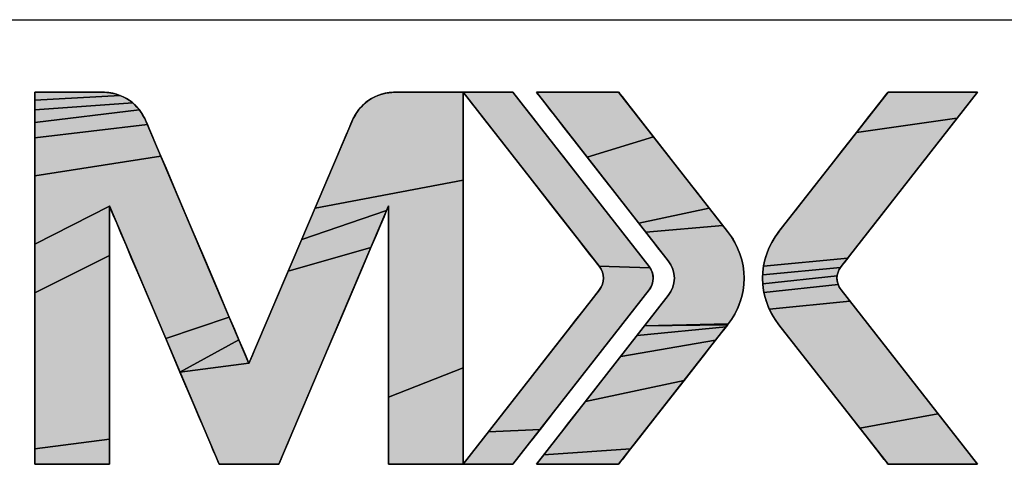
# Model space of a CAD drawing. Header units: millimetres. Extents: x 0 to 1188, y 0 to 840.
# Tile 17 of 38: x 1052 to 1083, y 158 to 172. Entities that reach past the tile are written whole.
import ezdxf

# ---------------------------------------------------------------- set-up
doc = ezdxf.new("R2010")
doc.units = ezdxf.units.MM
doc.header["$LTSCALE"] = 65.34
doc.layers.add('00_TOPRB0700WD-C-FORMAT', color=7, linetype='CONTINUOUS')

# ---------------------------------------------------------------- blocks, each defined once
blk = doc.blocks.new('MXON2_BL1', base_point=(1078.435, 160.164))
at = {"layer": '00_TOPRB0700WD-C-FORMAT', "linetype": 'Continuous'}
for points in [[(1054.725, 169.652), (1054.883, 169.602), (1052.185, 169.452), (1052.185, 169.642), (1052.185, 169.708), (1052.23, 169.708), (1052.353, 169.708), (1052.538, 169.708), (1052.769, 169.708), (1053.027, 169.708), (1053.298, 169.708), (1053.563, 169.708), (1053.807, 169.708), (1054.012, 169.708), (1054.162, 169.708), (1054.241, 169.708), (1054.268, 169.708), (1054.367, 169.705), (1054.553, 169.687)], [(1055.159, 169.458), (1055.279, 169.367), (1052.185, 169.15), (1052.185, 169.452), (1054.883, 169.602), (1055.027, 169.537)], [(1065.732, 169.705), (1065.732, 169.614), (1065.732, 169.4), (1065.732, 169.077), (1065.732, 168.656), (1065.732, 168.149), (1065.732, 167.569), (1065.732, 166.926), (1061.048, 166.036), (1061.44, 166.96), (1061.618, 167.377), (1061.778, 167.754), (1061.918, 168.083), (1062.034, 168.356), (1062.123, 168.566), (1062.182, 168.705), (1062.235, 168.825), (1062.31, 168.966), (1062.395, 169.097), (1062.489, 169.217), (1062.593, 169.326), (1062.708, 169.423), (1062.835, 169.507), (1062.975, 169.578), (1063.127, 169.634), (1063.293, 169.675), (1063.473, 169.7), (1063.669, 169.708), (1063.713, 169.708), (1063.837, 169.708), (1064.022, 169.708), (1064.252, 169.708), (1064.511, 169.708), (1064.782, 169.708), (1065.047, 169.708), (1065.291, 169.708), (1065.496, 169.708), (1065.646, 169.708), (1065.724, 169.708)], [(1067.302, 169.708), (1067.328, 169.674), (1067.404, 169.577), (1067.525, 169.422), (1067.686, 169.217), (1067.881, 168.967), (1068.105, 168.679), (1068.355, 168.36), (1068.906, 167.654), (1069.496, 166.9), (1070.083, 166.148), (1070.627, 165.452), (1070.871, 165.14), (1071.088, 164.861), (1071.275, 164.622), (1071.426, 164.429), (1071.537, 164.288), (1071.601, 164.206), (1071.644, 164.148), (1070.039, 164.195), (1069.987, 164.261), (1069.888, 164.388), (1069.747, 164.569), (1069.568, 164.798), (1069.358, 165.067), (1069.12, 165.371), (1068.861, 165.703), (1068.584, 166.057), (1068.001, 166.804), (1067.409, 167.561), (1066.85, 168.277), (1066.596, 168.602), (1066.365, 168.898), (1066.162, 169.158), (1065.992, 169.375), (1065.861, 169.543), (1065.773, 169.656), (1065.734, 169.706), (1065.737, 169.708), (1065.801, 169.708), (1065.924, 169.708), (1066.092, 169.708), (1066.29, 169.708), (1066.503, 169.708), (1066.718, 169.708), (1066.918, 169.708), (1067.091, 169.708), (1067.22, 169.708), (1067.292, 169.708)], [(1070.655, 169.704), (1070.691, 169.658), (1070.764, 169.564), (1070.869, 169.429), (1071.004, 169.256), (1071.165, 169.051), (1071.346, 168.818), (1071.76, 168.289), (1069.662, 167.646), (1069.133, 168.324), (1068.891, 168.632), (1068.672, 168.914), (1068.478, 169.162), (1068.315, 169.371), (1068.187, 169.534), (1068.099, 169.647), (1068.055, 169.703), (1068.057, 169.708), (1068.09, 169.708), (1068.15, 169.708), (1068.34, 169.708), (1068.604, 169.708), (1068.919, 169.708), (1069.263, 169.708), (1069.613, 169.708), (1069.946, 169.708), (1070.238, 169.708), (1070.468, 169.708), (1070.613, 169.708)], [(1082, 169.7), (1081.951, 169.638), (1081.858, 169.519), (1081.725, 169.349), (1081.557, 169.134), (1081.359, 168.88), (1078.18, 168.43), (1078.573, 168.933), (1078.743, 169.151), (1078.89, 169.339), (1079.011, 169.494), (1079.102, 169.61), (1079.159, 169.683), (1079.179, 169.708), (1079.195, 169.708), (1079.242, 169.708), (1079.415, 169.708), (1079.675, 169.708), (1079.997, 169.708), (1080.358, 169.708), (1080.733, 169.708), (1081.1, 169.708), (1081.434, 169.708), (1081.712, 169.708), (1081.909, 169.708), (1081.97, 169.708), (1082.002, 169.708)], [(1055.388, 169.262), (1055.486, 169.146), (1052.185, 168.748), (1052.185, 169.15), (1055.279, 169.367)], [(1055.712, 168.759), (1055.744, 168.683), (1052.185, 168.257), (1052.185, 168.748), (1055.486, 169.146), (1055.574, 169.019), (1055.652, 168.882)], [(1081.134, 168.592), (1080.887, 168.277), (1080.348, 167.586), (1079.777, 166.855), (1079.21, 166.13), (1078.685, 165.457), (1078.448, 165.155), (1078.236, 164.883), (1078.052, 164.648), (1077.901, 164.455), (1075.24, 164.199), (1075.301, 164.471), (1075.395, 164.736), (1075.522, 164.991), (1075.682, 165.232), (1075.727, 165.291), (1075.732, 165.297), (1075.771, 165.347), (1075.846, 165.442), (1075.952, 165.578), (1076.086, 165.75), (1076.245, 165.953), (1076.425, 166.184), (1076.833, 166.706), (1077.281, 167.279), (1077.739, 167.866), (1078.18, 168.43), (1081.359, 168.88)], [(1055.904, 168.306), (1056.025, 168.021), (1056.169, 167.682), (1052.185, 167.059), (1052.185, 167.69), (1052.185, 168.257), (1055.744, 168.683), (1055.809, 168.529)], [(1072.214, 167.708), (1072.679, 167.113), (1073.124, 166.543), (1073.519, 166.038), (1071.289, 165.564), (1070.777, 166.22), (1070.222, 166.93), (1069.662, 167.646), (1071.76, 168.289)], [(1056.333, 167.297), (1056.707, 166.417), (1057.12, 165.445), (1057.547, 164.441), (1057.96, 163.469), (1058.334, 162.589), (1056.324, 161.909), (1055.87, 162.977), (1055.442, 163.985), (1055.246, 164.446), (1055.067, 164.867), (1054.908, 165.241), (1054.773, 165.558), (1054.666, 165.81), (1054.59, 165.99), (1054.548, 166.088), (1054.541, 166.097), (1052.185, 164.898), (1052.185, 166.375), (1052.185, 167.059), (1056.169, 167.682)], [(1063.363, 166.075), (1063.314, 165.96), (1060.626, 165.043), (1061.048, 166.036), (1065.732, 166.926), (1065.732, 166.233), (1065.732, 165.502), (1065.732, 163.973), (1065.732, 162.435), (1065.732, 160.982), (1063.376, 160.048), (1063.376, 161.056), (1063.376, 162.124), (1063.376, 163.185), (1063.376, 164.174), (1063.376, 164.62), (1063.376, 165.023), (1063.376, 165.375), (1063.376, 165.667), (1063.376, 165.891), (1063.376, 166.039), (1063.376, 166.103)], [(1054.541, 164.946), (1054.541, 164.534), (1052.185, 163.354), (1052.185, 164.898), (1054.541, 166.097), (1054.541, 166.016), (1054.541, 165.852), (1054.541, 165.614), (1054.541, 165.309)], [(1062.979, 165.17), (1062.816, 164.787), (1060.202, 164.045), (1060.626, 165.043), (1063.314, 165.96), (1063.232, 165.765), (1063.118, 165.499)], [(1073.834, 165.635), (1073.952, 165.484), (1071.518, 165.271), (1071.289, 165.564), (1073.519, 166.038), (1073.688, 165.821)], [(1074.103, 165.291), (1074.273, 165.049), (1074.409, 164.794), (1074.512, 164.527), (1074.58, 164.252), (1074.616, 163.973), (1074.617, 163.692), (1074.586, 163.412), (1074.52, 163.137), (1074.421, 162.869), (1074.288, 162.612), (1074.121, 162.369), (1071.472, 162.307), (1071.682, 162.575), (1071.864, 162.808), (1072.014, 162.999), (1072.126, 163.143), (1072.197, 163.234), (1072.255, 163.31), (1072.313, 163.404), (1072.358, 163.502), (1072.39, 163.604), (1072.41, 163.707), (1072.417, 163.812), (1072.412, 163.917), (1072.394, 164.021), (1072.363, 164.123), (1072.319, 164.221), (1072.263, 164.314), (1072.208, 164.388), (1072.146, 164.467), (1072.041, 164.601), (1071.899, 164.783), (1071.723, 165.008), (1071.518, 165.271), (1073.952, 165.484), (1074.038, 165.373), (1074.089, 165.307), (1074.103, 165.291), (1074.103, 165.291), (1074.103, 165.291), (1074.103, 165.291), (1074.103, 165.291), (1074.103, 165.291), (1074.103, 165.291), (1074.103, 165.291), (1074.103, 165.291), (1074.103, 165.291), (1074.103, 165.291)], [(1075.727, 165.291), (1075.682, 165.232), (1075.727, 165.291), (1075.727, 165.291), (1075.727, 165.291), (1075.727, 165.291), (1075.727, 165.291), (1075.727, 165.291), (1075.727, 165.291), (1075.727, 165.291), (1075.727, 165.291), (1075.727, 165.291), (1075.727, 165.291), (1075.727, 165.291), (1075.727, 165.291)], [(1054.541, 163.593), (1054.541, 162.553), (1054.541, 161.48), (1054.541, 160.44), (1054.541, 159.499), (1054.541, 159.087), (1054.541, 158.724), (1052.185, 158.417), (1052.185, 158.801), (1052.185, 159.275), (1052.185, 159.827), (1052.185, 160.447), (1052.185, 161.121), (1052.185, 161.838), (1052.185, 163.354), (1054.541, 164.534)], [(1062.633, 164.357), (1062.222, 163.391), (1061.775, 162.339), (1061.32, 161.267), (1060.884, 160.242), (1060.682, 159.767), (1060.496, 159.329), (1060.329, 158.935), (1060.184, 158.595), (1060.065, 158.315), (1059.976, 158.106), (1059.92, 157.974), (1059.901, 157.928), (1059.86, 157.928), (1059.747, 157.928), (1059.578, 157.928), (1059.367, 157.928), (1059.131, 157.928), (1058.884, 157.928), (1058.642, 157.928), (1058.419, 157.928), (1058.231, 157.928), (1058.094, 157.928), (1058.023, 157.928), (1058.015, 157.93), (1057.988, 157.994), (1057.925, 158.142), (1057.83, 158.366), (1057.706, 158.658), (1057.556, 159.01), (1057.385, 159.413), (1057.195, 159.859), (1056.775, 160.848), (1058.955, 161.127), (1058.965, 161.135), (1059.004, 161.228), (1059.076, 161.395), (1059.176, 161.631), (1059.302, 161.928), (1059.45, 162.277), (1059.618, 162.671), (1059.801, 163.102), (1060.202, 164.045), (1062.816, 164.787)], [(1070.079, 164.14), (1070.039, 164.195), (1071.644, 164.148), (1071.682, 164.084), (1071.711, 164.017), (1071.731, 163.948), (1071.742, 163.876), (1071.745, 163.805), (1071.739, 163.733), (1071.724, 163.663), (1071.701, 163.594), (1071.669, 163.528), (1071.627, 163.465), (1071.609, 163.441), (1071.557, 163.375), (1071.458, 163.248), (1071.317, 163.067), (1071.138, 162.839), (1070.928, 162.569), (1070.69, 162.265), (1070.431, 161.933), (1069.866, 161.21), (1069.273, 160.451), (1068.693, 159.709), (1068.42, 159.36), (1068.166, 159.034), (1066.536, 158.957), (1066.785, 159.276), (1067.054, 159.62), (1067.629, 160.357), (1068.222, 161.116), (1068.793, 161.846), (1069.057, 162.185), (1069.301, 162.496), (1069.519, 162.775), (1069.706, 163.014), (1069.857, 163.208), (1069.967, 163.349), (1070.031, 163.431), (1070.052, 163.458), (1070.094, 163.52), (1070.128, 163.585), (1070.152, 163.654), (1070.168, 163.724), (1070.175, 163.796), (1070.174, 163.868), (1070.163, 163.939), (1070.144, 164.008), (1070.116, 164.076)], [(1077.717, 164.218), (1077.67, 164.157), (1075.211, 163.922), (1075.24, 164.199), (1077.901, 164.455), (1077.788, 164.309)], [(1077.581, 163.964), (1077.567, 163.896), (1075.215, 163.645), (1075.211, 163.922), (1077.67, 164.157), (1077.632, 164.096), (1077.602, 164.031)], [(1077.577, 163.689), (1077.596, 163.622), (1075.252, 163.369), (1075.215, 163.645), (1077.567, 163.896), (1077.562, 163.827), (1077.565, 163.758)], [(1077.747, 163.38), (1077.84, 163.261), (1077.972, 163.091), (1075.424, 162.836), (1075.322, 163.099), (1075.252, 163.369), (1077.596, 163.622), (1077.624, 163.557), (1077.659, 163.494), (1077.698, 163.442)], [(1078.14, 162.876), (1078.339, 162.622), (1078.564, 162.334), (1078.81, 162.018), (1079.074, 161.681), (1079.633, 160.965), (1080.207, 160.231), (1080.758, 159.526), (1078.284, 159.073), (1077.852, 159.626), (1077.395, 160.21), (1076.942, 160.791), (1076.522, 161.329), (1076.333, 161.571), (1076.163, 161.788), (1076.016, 161.976), (1075.895, 162.131), (1075.804, 162.247), (1075.747, 162.32), (1075.727, 162.346), (1075.727, 162.346), (1075.727, 162.346), (1075.727, 162.346), (1075.727, 162.346), (1075.727, 162.346), (1075.727, 162.346), (1075.727, 162.346), (1075.727, 162.346), (1075.727, 162.346), (1075.727, 162.346), (1075.727, 162.346), (1075.727, 162.346), (1075.559, 162.584), (1075.424, 162.836), (1077.972, 163.091)], [(1058.498, 162.203), (1058.642, 161.864), (1056.775, 160.848), (1056.324, 161.909), (1058.334, 162.589)], [(1074.095, 162.336), (1074.051, 162.28), (1071.239, 162.008), (1071.472, 162.307), (1074.103, 162.346)], [(1074.103, 162.346), (1071.472, 162.307), (1074.103, 162.346), (1074.103, 162.346), (1074.103, 162.346), (1074.103, 162.346), (1074.103, 162.346), (1074.103, 162.346), (1074.103, 162.346), (1074.103, 162.346), (1074.103, 162.346), (1074.103, 162.346), (1074.103, 162.346), (1074.103, 162.346)], [(1073.86, 162.035), (1073.719, 161.855), (1070.721, 161.345), (1071.239, 162.008), (1074.051, 162.28), (1073.972, 162.178)], [(1058.955, 161.127), (1056.775, 160.848), (1058.642, 161.864), (1058.763, 161.579), (1058.858, 161.356), (1058.923, 161.203)], [(1073.369, 161.406), (1073.166, 161.147), (1072.725, 160.582), (1069.606, 159.918), (1070.165, 160.633), (1070.721, 161.345), (1073.719, 161.855), (1073.555, 161.644)], [(1065.732, 160.318), (1065.732, 159.711), (1065.732, 159.173), (1065.732, 158.716), (1065.732, 158.353), (1065.732, 158.094), (1065.732, 157.952), (1065.73, 157.928), (1065.659, 157.928), (1065.503, 157.928), (1065.279, 157.928), (1065.008, 157.928), (1064.709, 157.928), (1064.399, 157.928), (1064.1, 157.928), (1063.829, 157.928), (1063.605, 157.928), (1063.449, 157.928), (1063.378, 157.928), (1063.376, 157.945), (1063.376, 158.043), (1063.376, 158.223), (1063.376, 158.475), (1063.376, 158.792), (1063.376, 159.166), (1063.376, 159.587), (1063.376, 160.048), (1065.732, 160.982)], [(1072.26, 159.988), (1071.804, 159.403), (1071.385, 158.867), (1071.199, 158.63), (1071.034, 158.418), (1068.286, 158.229), (1068.442, 158.429), (1068.63, 158.669), (1068.845, 158.944), (1069.083, 159.248), (1069.606, 159.918), (1072.725, 160.582)], [(1081.013, 159.199), (1081.249, 158.897), (1081.462, 158.625), (1081.645, 158.39), (1081.796, 158.196), (1081.91, 158.051), (1081.981, 157.96), (1082.006, 157.928), (1081.99, 157.928), (1081.943, 157.928), (1081.77, 157.928), (1081.51, 157.928), (1081.188, 157.928), (1080.827, 157.928), (1080.451, 157.928), (1080.084, 157.928), (1079.75, 157.928), (1079.473, 157.928), (1079.276, 157.928), (1079.215, 157.928), (1079.183, 157.928), (1079.174, 157.935), (1079.135, 157.984), (1079.06, 158.08), (1078.954, 158.215), (1078.82, 158.387), (1078.661, 158.591), (1078.481, 158.821), (1078.284, 159.073), (1080.758, 159.526)], [(1068.166, 159.034), (1067.934, 158.738), (1067.731, 158.478), (1067.562, 158.261), (1067.431, 158.093), (1067.343, 157.981), (1067.303, 157.93), (1067.273, 157.928), (1067.178, 157.928), (1067.03, 157.928), (1066.846, 157.928), (1066.638, 157.928), (1066.422, 157.928), (1066.213, 157.928), (1066.024, 157.928), (1065.872, 157.928), (1065.769, 157.928), (1065.732, 157.928), (1065.758, 157.962), (1065.835, 158.06), (1065.956, 158.214), (1066.116, 158.42), (1066.311, 158.669), (1066.536, 158.957)], [(1054.541, 158.419), (1054.541, 158.181), (1054.541, 158.017), (1054.541, 157.936), (1054.508, 157.928), (1054.383, 157.928), (1054.184, 157.928), (1053.93, 157.928), (1053.639, 157.928), (1053.332, 157.928), (1053.026, 157.928), (1052.741, 157.928), (1052.497, 157.928), (1052.311, 157.928), (1052.204, 157.928), (1052.185, 157.928), (1052.185, 157.971), (1052.185, 158.137), (1052.185, 158.417), (1054.541, 158.724)], [(1070.894, 158.239), (1070.782, 158.096), (1070.702, 157.994), (1070.659, 157.938), (1070.622, 157.928), (1070.487, 157.928), (1070.265, 157.928), (1069.977, 157.928), (1069.647, 157.928), (1069.298, 157.928), (1068.953, 157.928), (1068.633, 157.928), (1068.363, 157.928), (1068.165, 157.928), (1068.061, 157.928), (1068.052, 157.929), (1068.086, 157.973), (1068.166, 158.075), (1068.286, 158.229), (1071.034, 158.418)]]:
    blk.add_hatch(color=2, dxfattribs=at).paths.add_polyline_path(points)
at = {"layer": '00_TOPRB0700WD-C-FORMAT', "color": 2, "linetype": 'Continuous'}
for points in [[(1054.725, 169.652), (1054.883, 169.602), (1052.185, 169.452), (1052.185, 169.642), (1052.185, 169.708), (1052.23, 169.708), (1052.353, 169.708), (1052.538, 169.708), (1052.769, 169.708), (1053.027, 169.708), (1053.298, 169.708), (1053.563, 169.708), (1053.807, 169.708), (1054.012, 169.708), (1054.162, 169.708), (1054.241, 169.708), (1054.268, 169.708), (1054.367, 169.705), (1054.553, 169.687), (1054.725, 169.652)], [(1055.159, 169.458), (1055.279, 169.367), (1052.185, 169.15), (1052.185, 169.452), (1054.883, 169.602), (1055.027, 169.537), (1055.159, 169.458)], [(1065.732, 169.705), (1065.732, 169.614), (1065.732, 169.4), (1065.732, 169.077), (1065.732, 168.656), (1065.732, 168.149), (1065.732, 167.569), (1065.732, 166.926), (1061.048, 166.036), (1061.44, 166.96), (1061.618, 167.377), (1061.778, 167.754), (1061.918, 168.083), (1062.034, 168.356), (1062.123, 168.566), (1062.182, 168.705), (1062.235, 168.825), (1062.31, 168.966), (1062.395, 169.097), (1062.489, 169.217), (1062.593, 169.326), (1062.708, 169.423), (1062.835, 169.507), (1062.975, 169.578), (1063.127, 169.634), (1063.293, 169.675), (1063.473, 169.7), (1063.669, 169.708), (1063.713, 169.708), (1063.837, 169.708), (1064.022, 169.708), (1064.252, 169.708), (1064.511, 169.708), (1064.782, 169.708), (1065.047, 169.708), (1065.291, 169.708), (1065.496, 169.708), (1065.646, 169.708), (1065.724, 169.708), (1065.732, 169.705)], [(1067.302, 169.708), (1067.328, 169.674), (1067.404, 169.577), (1067.525, 169.422), (1067.686, 169.217), (1067.881, 168.967), (1068.105, 168.679), (1068.355, 168.36), (1068.906, 167.654), (1069.496, 166.9), (1070.083, 166.148), (1070.627, 165.452), (1070.871, 165.14), (1071.088, 164.861), (1071.275, 164.622), (1071.426, 164.429), (1071.537, 164.288), (1071.601, 164.206), (1071.644, 164.148), (1070.039, 164.195), (1069.987, 164.261), (1069.888, 164.388), (1069.747, 164.569), (1069.568, 164.798), (1069.358, 165.067), (1069.12, 165.371), (1068.861, 165.703), (1068.584, 166.057), (1068.001, 166.804), (1067.409, 167.561), (1066.85, 168.277), (1066.596, 168.602), (1066.365, 168.898), (1066.162, 169.158), (1065.992, 169.375), (1065.861, 169.543), (1065.773, 169.656), (1065.734, 169.706), (1065.737, 169.708), (1065.801, 169.708), (1065.924, 169.708), (1066.092, 169.708), (1066.29, 169.708), (1066.503, 169.708), (1066.718, 169.708), (1066.918, 169.708), (1067.091, 169.708), (1067.22, 169.708), (1067.292, 169.708), (1067.302, 169.708)], [(1070.655, 169.704), (1070.691, 169.658), (1070.764, 169.564), (1070.869, 169.429), (1071.004, 169.256), (1071.165, 169.051), (1071.346, 168.818), (1071.76, 168.289), (1069.662, 167.646), (1069.133, 168.324), (1068.891, 168.632), (1068.672, 168.914), (1068.478, 169.162), (1068.315, 169.371), (1068.187, 169.534), (1068.099, 169.647), (1068.055, 169.703), (1068.057, 169.708), (1068.09, 169.708), (1068.15, 169.708), (1068.34, 169.708), (1068.604, 169.708), (1068.919, 169.708), (1069.263, 169.708), (1069.613, 169.708), (1069.946, 169.708), (1070.238, 169.708), (1070.468, 169.708), (1070.613, 169.708), (1070.655, 169.704)], [(1082, 169.7), (1081.951, 169.638), (1081.858, 169.519), (1081.725, 169.349), (1081.557, 169.134), (1081.359, 168.88), (1078.18, 168.43), (1078.573, 168.933), (1078.743, 169.151), (1078.89, 169.339), (1079.011, 169.494), (1079.102, 169.61), (1079.159, 169.683), (1079.179, 169.708), (1079.195, 169.708), (1079.242, 169.708), (1079.415, 169.708), (1079.675, 169.708), (1079.997, 169.708), (1080.358, 169.708), (1080.733, 169.708), (1081.1, 169.708), (1081.434, 169.708), (1081.712, 169.708), (1081.909, 169.708), (1081.97, 169.708), (1082.002, 169.708), (1082, 169.7)], [(1055.388, 169.262), (1055.486, 169.146), (1052.185, 168.748), (1052.185, 169.15), (1055.279, 169.367), (1055.388, 169.262)], [(1055.712, 168.759), (1055.744, 168.683), (1052.185, 168.257), (1052.185, 168.748), (1055.486, 169.146), (1055.574, 169.019), (1055.652, 168.882), (1055.712, 168.759)], [(1081.134, 168.592), (1080.887, 168.277), (1080.348, 167.586), (1079.777, 166.855), (1079.21, 166.13), (1078.685, 165.457), (1078.448, 165.155), (1078.236, 164.883), (1078.052, 164.648), (1077.901, 164.455), (1075.24, 164.199), (1075.301, 164.471), (1075.395, 164.736), (1075.522, 164.991), (1075.682, 165.232), (1075.727, 165.291), (1075.732, 165.297), (1075.771, 165.347), (1075.846, 165.442), (1075.952, 165.578), (1076.086, 165.75), (1076.245, 165.953), (1076.425, 166.184), (1076.833, 166.706), (1077.281, 167.279), (1077.739, 167.866), (1078.18, 168.43), (1081.359, 168.88), (1081.134, 168.592)], [(1055.904, 168.306), (1056.025, 168.021), (1056.169, 167.682), (1052.185, 167.059), (1052.185, 167.69), (1052.185, 168.257), (1055.744, 168.683), (1055.809, 168.529), (1055.904, 168.306)], [(1072.214, 167.708), (1072.679, 167.113), (1073.124, 166.543), (1073.519, 166.038), (1071.289, 165.564), (1070.777, 166.22), (1070.222, 166.93), (1069.662, 167.646), (1071.76, 168.289), (1072.214, 167.708)], [(1056.333, 167.297), (1056.707, 166.417), (1057.12, 165.445), (1057.547, 164.441), (1057.96, 163.469), (1058.334, 162.589), (1056.324, 161.909), (1055.87, 162.977), (1055.442, 163.985), (1055.246, 164.446), (1055.067, 164.867), (1054.908, 165.241), (1054.773, 165.558), (1054.666, 165.81), (1054.59, 165.99), (1054.548, 166.088), (1054.541, 166.097), (1052.185, 164.898), (1052.185, 166.375), (1052.185, 167.059), (1056.169, 167.682), (1056.333, 167.297)], [(1063.363, 166.075), (1063.314, 165.96), (1060.626, 165.043), (1061.048, 166.036), (1065.732, 166.926), (1065.732, 166.233), (1065.732, 165.502), (1065.732, 163.973), (1065.732, 162.435), (1065.732, 160.982), (1063.376, 160.048), (1063.376, 161.056), (1063.376, 162.124), (1063.376, 163.185), (1063.376, 164.174), (1063.376, 164.62), (1063.376, 165.023), (1063.376, 165.375), (1063.376, 165.667), (1063.376, 165.891), (1063.376, 166.039), (1063.376, 166.103), (1063.363, 166.075)], [(1054.541, 164.946), (1054.541, 164.534), (1052.185, 163.354), (1052.185, 164.898), (1054.541, 166.097), (1054.541, 166.016), (1054.541, 165.852), (1054.541, 165.614), (1054.541, 165.309), (1054.541, 164.946)], [(1062.979, 165.17), (1062.816, 164.787), (1060.202, 164.045), (1060.626, 165.043), (1063.314, 165.96), (1063.232, 165.765), (1063.118, 165.499), (1062.979, 165.17)], [(1073.834, 165.635), (1073.952, 165.484), (1071.518, 165.271), (1071.289, 165.564), (1073.519, 166.038), (1073.688, 165.821), (1073.834, 165.635)], [(1074.103, 165.291), (1074.273, 165.049), (1074.409, 164.794), (1074.512, 164.527), (1074.58, 164.252), (1074.616, 163.973), (1074.617, 163.692), (1074.586, 163.412), (1074.52, 163.137), (1074.421, 162.869), (1074.288, 162.612), (1074.121, 162.369), (1071.472, 162.307), (1071.682, 162.575), (1071.864, 162.808), (1072.014, 162.999), (1072.126, 163.143), (1072.197, 163.234), (1072.255, 163.31), (1072.313, 163.404), (1072.358, 163.502), (1072.39, 163.604), (1072.41, 163.707), (1072.417, 163.812), (1072.412, 163.917), (1072.394, 164.021), (1072.363, 164.123), (1072.319, 164.221), (1072.263, 164.314), (1072.208, 164.388), (1072.146, 164.467), (1072.041, 164.601), (1071.899, 164.783), (1071.723, 165.008), (1071.518, 165.271), (1073.952, 165.484), (1074.038, 165.373), (1074.089, 165.307), (1074.103, 165.291), (1074.103, 165.291), (1074.103, 165.291), (1074.103, 165.291), (1074.103, 165.291), (1074.103, 165.291), (1074.103, 165.291), (1074.103, 165.291), (1074.103, 165.291), (1074.103, 165.291), (1074.103, 165.291), (1074.103, 165.291)], [(1075.727, 165.291), (1075.682, 165.232), (1075.727, 165.291), (1075.727, 165.291), (1075.727, 165.291), (1075.727, 165.291), (1075.727, 165.291), (1075.727, 165.291), (1075.727, 165.291), (1075.727, 165.291), (1075.727, 165.291), (1075.727, 165.291), (1075.727, 165.291), (1075.727, 165.291), (1075.727, 165.291), (1075.727, 165.291)], [(1054.541, 163.593), (1054.541, 162.553), (1054.541, 161.48), (1054.541, 160.44), (1054.541, 159.499), (1054.541, 159.087), (1054.541, 158.724), (1052.185, 158.417), (1052.185, 158.801), (1052.185, 159.275), (1052.185, 159.827), (1052.185, 160.447), (1052.185, 161.121), (1052.185, 161.838), (1052.185, 163.354), (1054.541, 164.534), (1054.541, 163.593)], [(1062.633, 164.357), (1062.222, 163.391), (1061.775, 162.339), (1061.32, 161.267), (1060.884, 160.242), (1060.682, 159.767), (1060.496, 159.329), (1060.329, 158.935), (1060.184, 158.595), (1060.065, 158.315), (1059.976, 158.106), (1059.92, 157.974), (1059.901, 157.928), (1059.86, 157.928), (1059.747, 157.928), (1059.578, 157.928), (1059.367, 157.928), (1059.131, 157.928), (1058.884, 157.928), (1058.642, 157.928), (1058.419, 157.928), (1058.231, 157.928), (1058.094, 157.928), (1058.023, 157.928), (1058.015, 157.93), (1057.988, 157.994), (1057.925, 158.142), (1057.83, 158.366), (1057.706, 158.658), (1057.556, 159.01), (1057.385, 159.413), (1057.195, 159.859), (1056.775, 160.848), (1058.955, 161.127), (1058.965, 161.135), (1059.004, 161.228), (1059.076, 161.395), (1059.176, 161.631), (1059.302, 161.928), (1059.45, 162.277), (1059.618, 162.671), (1059.801, 163.102), (1060.202, 164.045), (1062.816, 164.787), (1062.633, 164.357)], [(1070.079, 164.14), (1070.039, 164.195), (1071.644, 164.148), (1071.682, 164.084), (1071.711, 164.017), (1071.731, 163.948), (1071.742, 163.876), (1071.745, 163.805), (1071.739, 163.733), (1071.724, 163.663), (1071.701, 163.594), (1071.669, 163.528), (1071.627, 163.465), (1071.609, 163.441), (1071.557, 163.375), (1071.458, 163.248), (1071.317, 163.067), (1071.138, 162.839), (1070.928, 162.569), (1070.69, 162.265), (1070.431, 161.933), (1069.866, 161.21), (1069.273, 160.451), (1068.693, 159.709), (1068.42, 159.36), (1068.166, 159.034), (1066.536, 158.957), (1066.785, 159.276), (1067.054, 159.62), (1067.629, 160.357), (1068.222, 161.116), (1068.793, 161.846), (1069.057, 162.185), (1069.301, 162.496), (1069.519, 162.775), (1069.706, 163.014), (1069.857, 163.208), (1069.967, 163.349), (1070.031, 163.431), (1070.052, 163.458), (1070.094, 163.52), (1070.128, 163.585), (1070.152, 163.654), (1070.168, 163.724), (1070.175, 163.796), (1070.174, 163.868), (1070.163, 163.939), (1070.144, 164.008), (1070.116, 164.076), (1070.079, 164.14)], [(1077.717, 164.218), (1077.67, 164.157), (1075.211, 163.922), (1075.24, 164.199), (1077.901, 164.455), (1077.788, 164.309), (1077.717, 164.218)], [(1077.581, 163.964), (1077.567, 163.896), (1075.215, 163.645), (1075.211, 163.922), (1077.67, 164.157), (1077.632, 164.096), (1077.602, 164.031), (1077.581, 163.964)], [(1077.577, 163.689), (1077.596, 163.622), (1075.252, 163.369), (1075.215, 163.645), (1077.567, 163.896), (1077.562, 163.827), (1077.565, 163.758), (1077.577, 163.689)], [(1077.747, 163.38), (1077.84, 163.261), (1077.972, 163.091), (1075.424, 162.836), (1075.322, 163.099), (1075.252, 163.369), (1077.596, 163.622), (1077.624, 163.557), (1077.659, 163.494), (1077.698, 163.442), (1077.747, 163.38)], [(1078.14, 162.876), (1078.339, 162.622), (1078.564, 162.334), (1078.81, 162.018), (1079.074, 161.681), (1079.633, 160.965), (1080.207, 160.231), (1080.758, 159.526), (1078.284, 159.073), (1077.852, 159.626), (1077.395, 160.21), (1076.942, 160.791), (1076.522, 161.329), (1076.333, 161.571), (1076.163, 161.788), (1076.016, 161.976), (1075.895, 162.131), (1075.804, 162.247), (1075.747, 162.32), (1075.727, 162.346), (1075.727, 162.346), (1075.727, 162.346), (1075.727, 162.346), (1075.727, 162.346), (1075.727, 162.346), (1075.727, 162.346), (1075.727, 162.346), (1075.727, 162.346), (1075.727, 162.346), (1075.727, 162.346), (1075.727, 162.346), (1075.727, 162.346), (1075.559, 162.584), (1075.424, 162.836), (1077.972, 163.091), (1078.14, 162.876)], [(1058.498, 162.203), (1058.642, 161.864), (1056.775, 160.848), (1056.324, 161.909), (1058.334, 162.589), (1058.498, 162.203)], [(1074.095, 162.336), (1074.051, 162.28), (1071.239, 162.008), (1071.472, 162.307), (1074.103, 162.346), (1074.095, 162.336)], [(1074.103, 162.346), (1071.472, 162.307), (1074.103, 162.346), (1074.103, 162.346), (1074.103, 162.346), (1074.103, 162.346), (1074.103, 162.346), (1074.103, 162.346), (1074.103, 162.346), (1074.103, 162.346), (1074.103, 162.346), (1074.103, 162.346), (1074.103, 162.346), (1074.103, 162.346), (1074.103, 162.346)], [(1073.86, 162.035), (1073.719, 161.855), (1070.721, 161.345), (1071.239, 162.008), (1074.051, 162.28), (1073.972, 162.178), (1073.86, 162.035)], [(1058.955, 161.127), (1056.775, 160.848), (1058.642, 161.864), (1058.763, 161.579), (1058.858, 161.356), (1058.923, 161.203), (1058.955, 161.127)], [(1073.369, 161.406), (1073.166, 161.147), (1072.725, 160.582), (1069.606, 159.918), (1070.165, 160.633), (1070.721, 161.345), (1073.719, 161.855), (1073.555, 161.644), (1073.369, 161.406)], [(1065.732, 160.318), (1065.732, 159.711), (1065.732, 159.173), (1065.732, 158.716), (1065.732, 158.353), (1065.732, 158.094), (1065.732, 157.952), (1065.73, 157.928), (1065.659, 157.928), (1065.503, 157.928), (1065.279, 157.928), (1065.008, 157.928), (1064.709, 157.928), (1064.399, 157.928), (1064.1, 157.928), (1063.829, 157.928), (1063.605, 157.928), (1063.449, 157.928), (1063.378, 157.928), (1063.376, 157.945), (1063.376, 158.043), (1063.376, 158.223), (1063.376, 158.475), (1063.376, 158.792), (1063.376, 159.166), (1063.376, 159.587), (1063.376, 160.048), (1065.732, 160.982), (1065.732, 160.318)], [(1072.26, 159.988), (1071.804, 159.403), (1071.385, 158.867), (1071.199, 158.63), (1071.034, 158.418), (1068.286, 158.229), (1068.442, 158.429), (1068.63, 158.669), (1068.845, 158.944), (1069.083, 159.248), (1069.606, 159.918), (1072.725, 160.582), (1072.26, 159.988)], [(1081.013, 159.199), (1081.249, 158.897), (1081.462, 158.625), (1081.645, 158.39), (1081.796, 158.196), (1081.91, 158.051), (1081.981, 157.96), (1082.006, 157.928), (1081.99, 157.928), (1081.943, 157.928), (1081.77, 157.928), (1081.51, 157.928), (1081.188, 157.928), (1080.827, 157.928), (1080.451, 157.928), (1080.084, 157.928), (1079.75, 157.928), (1079.473, 157.928), (1079.276, 157.928), (1079.215, 157.928), (1079.183, 157.928), (1079.174, 157.935), (1079.135, 157.984), (1079.06, 158.08), (1078.954, 158.215), (1078.82, 158.387), (1078.661, 158.591), (1078.481, 158.821), (1078.284, 159.073), (1080.758, 159.526), (1081.013, 159.199)], [(1068.166, 159.034), (1067.934, 158.738), (1067.731, 158.478), (1067.562, 158.261), (1067.431, 158.093), (1067.343, 157.981), (1067.303, 157.93), (1067.273, 157.928), (1067.178, 157.928), (1067.03, 157.928), (1066.846, 157.928), (1066.638, 157.928), (1066.422, 157.928), (1066.213, 157.928), (1066.024, 157.928), (1065.872, 157.928), (1065.769, 157.928), (1065.732, 157.928), (1065.758, 157.962), (1065.835, 158.06), (1065.956, 158.214), (1066.116, 158.42), (1066.311, 158.669), (1066.536, 158.957), (1068.166, 159.034)], [(1054.541, 158.419), (1054.541, 158.181), (1054.541, 158.017), (1054.541, 157.936), (1054.508, 157.928), (1054.383, 157.928), (1054.184, 157.928), (1053.93, 157.928), (1053.639, 157.928), (1053.332, 157.928), (1053.026, 157.928), (1052.741, 157.928), (1052.497, 157.928), (1052.311, 157.928), (1052.204, 157.928), (1052.185, 157.928), (1052.185, 157.971), (1052.185, 158.137), (1052.185, 158.417), (1054.541, 158.724), (1054.541, 158.419)], [(1070.894, 158.239), (1070.782, 158.096), (1070.702, 157.994), (1070.659, 157.938), (1070.622, 157.928), (1070.487, 157.928), (1070.265, 157.928), (1069.977, 157.928), (1069.647, 157.928), (1069.298, 157.928), (1068.953, 157.928), (1068.633, 157.928), (1068.363, 157.928), (1068.165, 157.928), (1068.061, 157.928), (1068.052, 157.929), (1068.086, 157.973), (1068.166, 158.075), (1068.286, 158.229), (1071.034, 158.418), (1070.894, 158.239)]]:
    blk.add_lwpolyline(points, dxfattribs=at)
at = {"layer": '00_TOPRB0700WD-C-FORMAT', "color": 7, "linetype": 'Continuous'}
for points, knots in [([(1063.669, 169.708), (1062.898, 169.708), (1062.464, 169.333), (1062.208, 168.766), (1062.208, 168.766), (1058.958, 161.12), (1058.958, 161.12), (1058.958, 161.12), (1055.709, 168.766), (1055.709, 168.766), (1055.453, 169.333), (1055.019, 169.708), (1054.248, 169.708), (1054.248, 169.708), (1052.185, 169.708), (1052.185, 169.708), (1052.185, 169.708), (1052.185, 157.928), (1052.185, 157.928), (1052.185, 157.928), (1054.541, 157.928), (1054.541, 157.928), (1054.541, 157.928), (1054.541, 166.105), (1054.541, 166.105), (1054.541, 166.105), (1058.016, 157.928), (1058.016, 157.928), (1058.016, 157.928), (1059.901, 157.928), (1059.901, 157.928), (1059.901, 157.928), (1063.376, 166.105), (1063.376, 166.105), (1063.376, 166.105), (1063.376, 157.928), (1063.376, 157.928), (1063.376, 157.928), (1065.732, 157.928), (1065.732, 157.928), (1065.732, 157.928), (1065.732, 169.708), (1065.732, 169.708), (1065.732, 169.708), (1063.669, 169.708), (1063.669, 169.708)], [0, 0, 0, 0, 1, 1, 1, 2, 2, 2, 3, 3, 3, 4, 4, 4, 5, 5, 5, 6, 6, 6, 7, 7, 7, 8, 8, 8, 9, 9, 9, 10, 10, 10, 11, 11, 11, 12, 12, 12, 13, 13, 13, 14, 14, 14, 15, 15, 15, 15]), ([(1063.669, 169.708), (1063.669, 169.708), (1065.732, 169.708), (1065.732, 169.708), (1065.732, 169.708), (1065.732, 157.928), (1065.732, 157.928), (1065.732, 157.928), (1063.376, 157.928), (1063.376, 157.928), (1063.376, 157.928), (1063.376, 166.105), (1063.376, 166.105), (1063.376, 166.105), (1059.901, 157.928), (1059.901, 157.928), (1059.901, 157.928), (1058.016, 157.928), (1058.016, 157.928), (1058.016, 157.928), (1054.541, 166.105), (1054.541, 166.105), (1054.541, 166.105), (1054.541, 157.928), (1054.541, 157.928), (1054.541, 157.928), (1052.185, 157.928), (1052.185, 157.928), (1052.185, 157.928), (1052.185, 169.708), (1052.185, 169.708), (1052.185, 169.708), (1054.248, 169.708), (1054.248, 169.708), (1055.019, 169.708), (1055.453, 169.333), (1055.709, 168.766), (1055.709, 168.766), (1058.958, 161.12), (1058.958, 161.12), (1058.958, 161.12), (1062.208, 168.766), (1062.208, 168.766), (1062.464, 169.333), (1062.898, 169.708), (1063.669, 169.708)], [0, 0, 0, 0, 1, 1, 1, 2, 2, 2, 3, 3, 3, 4, 4, 4, 5, 5, 5, 6, 6, 6, 7, 7, 7, 8, 8, 8, 9, 9, 9, 10, 10, 10, 11, 11, 11, 12, 12, 12, 13, 13, 13, 14, 14, 14, 15, 15, 15, 15]), ([(1065.732, 157.928), (1065.732, 157.928), (1067.302, 157.928), (1067.302, 157.928), (1067.302, 157.928), (1071.616, 163.45), (1071.616, 163.45), (1071.789, 163.666), (1071.789, 163.971), (1071.616, 164.186), (1071.616, 164.186), (1067.302, 169.708), (1067.302, 169.708), (1067.302, 169.708), (1065.732, 169.708), (1065.732, 169.708), (1065.732, 169.708), (1070.046, 164.186), (1070.046, 164.186), (1070.219, 163.971), (1070.219, 163.666), (1070.046, 163.45), (1070.046, 163.45), (1065.732, 157.928), (1065.732, 157.928)], [0, 0, 0, 0, 1, 1, 1, 2, 2, 2, 3, 3, 3, 4, 4, 4, 5, 5, 5, 6, 6, 6, 7, 7, 7, 8, 8, 8, 8]), ([(1065.732, 157.928), (1065.732, 157.928), (1070.046, 163.45), (1070.046, 163.45), (1070.219, 163.666), (1070.219, 163.971), (1070.046, 164.186), (1070.046, 164.186), (1065.732, 169.708), (1065.732, 169.708), (1065.732, 169.708), (1067.302, 169.708), (1067.302, 169.708), (1067.302, 169.708), (1071.616, 164.186), (1071.616, 164.186), (1071.789, 163.971), (1071.789, 163.666), (1071.616, 163.45), (1071.616, 163.45), (1067.302, 157.928), (1067.302, 157.928), (1067.302, 157.928), (1065.732, 157.928), (1065.732, 157.928)], [0, 0, 0, 0, 1, 1, 1, 2, 2, 2, 3, 3, 3, 4, 4, 4, 5, 5, 5, 6, 6, 6, 7, 7, 7, 8, 8, 8, 8]), ([(1074.103, 165.291), (1074.103, 165.291), (1074.103, 165.291), (1074.103, 165.291), (1074.103, 165.291), (1070.651, 169.708), (1070.651, 169.708), (1070.651, 169.708), (1068.051, 169.708), (1068.051, 169.708), (1068.051, 169.708), (1072.224, 164.367), (1072.224, 164.367), (1072.482, 164.045), (1072.482, 163.591), (1072.222, 163.266), (1072.222, 163.266), (1068.051, 157.928), (1068.051, 157.928), (1068.051, 157.928), (1070.651, 157.928), (1070.651, 157.928), (1070.651, 157.928), (1074.103, 162.346), (1074.103, 162.346), (1074.103, 162.346), (1074.103, 162.346), (1074.103, 162.346), (1074.794, 163.209), (1074.794, 164.427), (1074.103, 165.291)], [0, 0, 0, 0, 1, 1, 1, 2, 2, 2, 3, 3, 3, 4, 4, 4, 5, 5, 5, 6, 6, 6, 7, 7, 7, 8, 8, 8, 9, 9, 9, 10, 10, 10, 10]), ([(1074.103, 165.291), (1074.794, 164.427), (1074.794, 163.209), (1074.103, 162.346), (1074.103, 162.346), (1074.103, 162.346), (1074.103, 162.346), (1074.103, 162.346), (1070.651, 157.928), (1070.651, 157.928), (1070.651, 157.928), (1068.051, 157.928), (1068.051, 157.928), (1068.051, 157.928), (1072.222, 163.266), (1072.222, 163.266), (1072.482, 163.591), (1072.482, 164.045), (1072.224, 164.367), (1072.224, 164.367), (1068.051, 169.708), (1068.051, 169.708), (1068.051, 169.708), (1070.651, 169.708), (1070.651, 169.708), (1070.651, 169.708), (1074.103, 165.291), (1074.103, 165.291), (1074.103, 165.291), (1074.103, 165.291), (1074.103, 165.291)], [0, 0, 0, 0, 1, 1, 1, 2, 2, 2, 3, 3, 3, 4, 4, 4, 5, 5, 5, 6, 6, 6, 7, 7, 7, 8, 8, 8, 9, 9, 9, 10, 10, 10, 10]), ([(1082.006, 157.928), (1082.006, 157.928), (1079.179, 157.928), (1079.179, 157.928), (1079.179, 157.928), (1075.727, 162.346), (1075.727, 162.346), (1075.727, 162.346), (1075.727, 162.346), (1075.727, 162.346), (1075.727, 162.346), (1075.727, 162.346), (1075.727, 162.346), (1075.036, 163.209), (1075.036, 164.427), (1075.727, 165.29), (1075.727, 165.29), (1075.727, 165.291), (1075.727, 165.291), (1075.727, 165.291), (1075.727, 165.291), (1075.727, 165.291), (1075.727, 165.291), (1079.179, 169.708), (1079.179, 169.708), (1079.179, 169.708), (1082.006, 169.708), (1082.006, 169.708), (1082.006, 169.708), (1077.692, 164.186), (1077.692, 164.186), (1077.519, 163.971), (1077.519, 163.666), (1077.692, 163.45), (1077.692, 163.45), (1082.006, 157.928), (1082.006, 157.928)], [0, 0, 0, 0, 1, 1, 1, 2, 2, 2, 3, 3, 3, 4, 4, 4, 5, 5, 5, 6, 6, 6, 7, 7, 7, 8, 8, 8, 9, 9, 9, 10, 10, 10, 11, 11, 11, 12, 12, 12, 12]), ([(1082.006, 157.928), (1082.006, 157.928), (1077.692, 163.45), (1077.692, 163.45), (1077.519, 163.666), (1077.519, 163.971), (1077.692, 164.186), (1077.692, 164.186), (1082.006, 169.708), (1082.006, 169.708), (1082.006, 169.708), (1079.179, 169.708), (1079.179, 169.708), (1079.179, 169.708), (1075.727, 165.291), (1075.727, 165.291), (1075.727, 165.291), (1075.727, 165.291), (1075.727, 165.291), (1075.727, 165.291), (1075.727, 165.29), (1075.727, 165.29), (1075.036, 164.427), (1075.036, 163.209), (1075.727, 162.346), (1075.727, 162.346), (1075.727, 162.346), (1075.727, 162.346), (1075.727, 162.346), (1075.727, 162.346), (1075.727, 162.346), (1075.727, 162.346), (1079.179, 157.928), (1079.179, 157.928), (1079.179, 157.928), (1082.006, 157.928), (1082.006, 157.928)], [0, 0, 0, 0, 1, 1, 1, 2, 2, 2, 3, 3, 3, 4, 4, 4, 5, 5, 5, 6, 6, 6, 7, 7, 7, 8, 8, 8, 9, 9, 9, 10, 10, 10, 11, 11, 11, 12, 12, 12, 12])]:
    blk.add_open_spline(points, degree=3, knots=knots, dxfattribs=at)
at = {"layer": '00_TOPRB0700WD-C-FORMAT', "color": 2, "linetype": 'Continuous'}
blk.add_solid([(1074.121, 162.369), (1074.103, 162.346), (1071.472, 162.307), (1074.103, 162.346)], dxfattribs=at)

msp = doc.modelspace()

# ---------------------------------------------------------------- linework, layer by layer
at = {"layer": '00_TOPRB0700WD-C-FORMAT', "color": 2, "linetype": 'Continuous'}
msp.add_line((897.999978, 171.999965), (1137.999978, 171.999965), dxfattribs=at)

# ---------------------------------------------------------------- block references
msp.add_blockref('MXON2_BL1', (1078.434755, 160.164209), dxfattribs=at)

doc.saveas('drawing.dxf')
